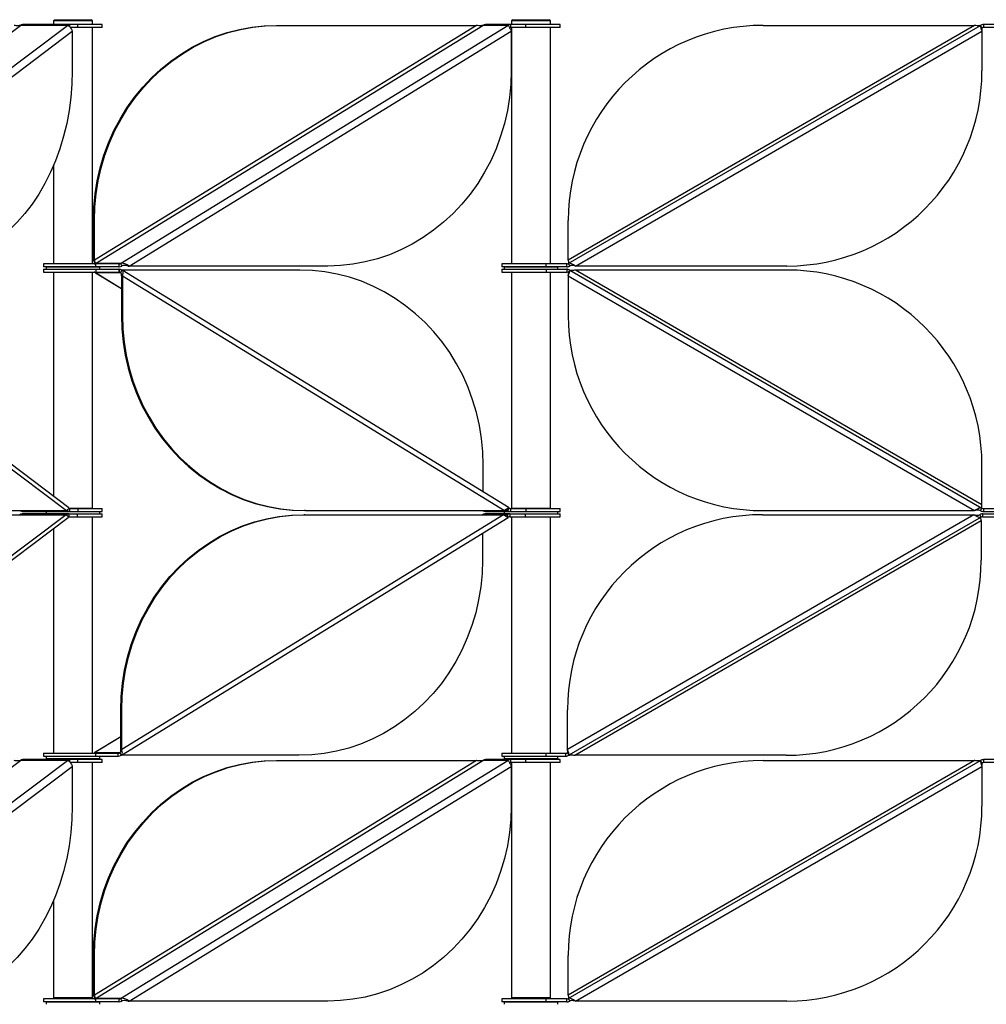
# Model space of a CAD drawing. Header units: millimetres. Extents: x 5 to 415, y 2 to 292.
# Tile 30 of 82: x 87 to 107, y 225 to 246. Entities that reach past the tile are written whole.
import ezdxf

# ---------------------------------------------------------------- set-up
doc = ezdxf.new("R2010")
doc.units = ezdxf.units.MM

msp = doc.modelspace()

# ---------------------------------------------------------------- linework, layer by layer
at = {"color": 7, "linetype": 'Continuous', "lineweight": 25}
for p, q in [((88.1085, 245.5571), (87.1445, 245.5571)), ((87.8015, 245.6571), (87.7765, 245.6321)), ((87.7765, 245.6321), (87.7765, 245.5571)), ((88.5765, 245.6321), (87.7765, 245.6321)), ((87.8015, 245.6571), (88.5515, 245.6571)), ((88.1085, 245.5571), (88.1085, 245.5127)), ((88.2764, 245.5571), (88.1085, 245.5571)), ((88.2764, 245.4971), (88.2764, 245.5571)), ((88.7765, 245.5571), (88.2764, 245.5571)), ((88.5765, 245.6321), (88.5515, 245.6571)), ((88.5765, 245.5571), (88.5765, 245.6321)), ((88.7765, 245.4971), (88.7765, 245.5571)), ((97.1556, 245.5571), (96.6426, 245.5571)), ((97.1556, 245.5571), (97.1556, 245.4971)), ((97.4652, 245.5571), (97.1556, 245.5571)), ((97.1987, 245.6571), (97.1737, 245.6321)), ((97.1737, 245.6321), (97.1737, 245.5571)), ((97.9737, 245.6321), (97.1737, 245.6321)), ((97.1987, 245.6571), (97.9487, 245.6571)), ((97.4652, 245.4971), (97.4652, 245.5571)), ((98.1737, 245.5571), (97.4652, 245.5571)), ((97.9737, 245.6321), (97.9487, 245.6571)), ((97.9737, 245.5571), (97.9737, 245.6321)), ((98.1737, 245.4971), (98.1737, 245.5571)), ((106.8558, 245.5571), (106.8558, 245.4971)), ((107.27, 245.5571), (106.8558, 245.5571)), ((80.9151, 240.8813), (87.0985, 245.541)), ((81.5824, 240.6577), (88.0626, 245.541)), ((81.7744, 240.6057), (88.1627, 245.4198)), ((88.0626, 245.541), (87.0985, 245.541)), ((88.2764, 245.4971), (88.1184, 245.4971)), ((88.1627, 245.4198), (88.1627, 244.6057)), ((88.7765, 245.4971), (88.2764, 245.4971)), ((88.5765, 240.6496), (88.5765, 245.4971)), ((96.453, 245.541), (88.6174, 240.727)), ((88.6379, 240.6577), (96.5863, 245.541)), ((89.1508, 240.6577), (97.0992, 245.541)), ((89.3328, 240.6057), (97.1684, 245.4198)), ((92.3557, 245.541), (92.3763, 245.541)), ((92.3763, 245.541), (96.453, 245.541)), ((97.0992, 245.541), (96.5863, 245.541)), ((97.4652, 245.4971), (97.1556, 245.4971)), ((97.1684, 245.4198), (97.1684, 244.6057)), ((97.1737, 245.4971), (97.1737, 240.6496)), ((98.1737, 245.4971), (97.4652, 245.4971)), ((97.9737, 240.6496), (97.9737, 245.4971)), ((98.3376, 240.6577), (106.7958, 245.541)), ((106.6758, 245.541), (98.3376, 240.727)), ((98.4876, 240.6057), (106.8258, 245.4198)), ((102.3376, 245.541), (106.6758, 245.541)), ((106.8258, 245.4891), (106.7958, 245.541)), ((106.8258, 245.4198), (106.8258, 244.6057)), ((107.27, 245.4971), (106.8558, 245.4971)), ((87.7765, 242.6619), (87.7765, 240.6496)), ((88.5969, 241.541), (88.6174, 241.541)), ((88.5969, 240.727), (88.5969, 241.541)), ((88.6174, 240.727), (88.6174, 241.541)), ((98.3376, 240.727), (98.3376, 241.541)), ((88.6174, 240.727), (88.5969, 240.727)), ((88.0944, 235.6452), (81.6374, 240.511)), ((87.5765, 240.6496), (87.5765, 240.5896)), ((88.6469, 240.6496), (87.5765, 240.6496)), ((88.6469, 240.5896), (87.5765, 240.5896)), ((87.5765, 240.5396), (87.5765, 240.4796)), ((87.5765, 240.5396), (88.6469, 240.5396)), ((87.6265, 240.5896), (87.6265, 240.5396)), ((87.6265, 240.5896), (87.9375, 240.5896)), ((87.8765, 240.5896), (87.8765, 240.5896)), ((87.9375, 240.5896), (88.7265, 240.5896)), ((88.4765, 240.5896), (88.4765, 240.5896)), ((89.1508, 240.6577), (88.6379, 240.6577)), ((88.6469, 240.5896), (88.6469, 240.6496)), ((89.1153, 240.6496), (88.6469, 240.6496)), ((89.1153, 240.5896), (88.6469, 240.5896)), ((88.6469, 240.5396), (88.6469, 240.4796)), ((88.6469, 240.5396), (89.114, 240.5396)), ((88.7265, 240.5396), (88.7265, 240.5896)), ((89.1192, 240.6496), (89.1192, 240.5896)), ((89.1192, 240.6496), (89.1226, 240.6496)), ((89.1192, 240.5896), (89.1226, 240.5896)), ((89.1192, 240.5396), (89.1192, 240.4796)), ((89.1226, 240.5396), (89.1192, 240.5396)), ((89.1226, 240.5896), (89.1226, 240.6496)), ((89.1226, 240.5396), (89.1226, 240.4796)), ((89.1508, 240.6577), (89.179, 240.6057)), ((89.179, 240.5235), (89.1508, 240.4716)), ((92.8351, 240.5235), (89.179, 240.5235)), ((97.1241, 235.6444), (89.1887, 240.5199)), ((89.3123, 240.6057), (89.3328, 240.6057)), ((93.4095, 240.6057), (89.3328, 240.6057)), ((96.9737, 240.6496), (96.9737, 240.5896)), ((97.8884, 240.6496), (96.9737, 240.6496)), ((97.8884, 240.5896), (96.9737, 240.5896)), ((96.9737, 240.5396), (96.9737, 240.4796)), ((96.9737, 240.5396), (97.8884, 240.5396)), ((97.0237, 240.5896), (97.0237, 240.5396)), ((97.0237, 240.5896), (97.1797, 240.5896)), ((97.1797, 240.5896), (98.1237, 240.5896)), ((97.2737, 240.5896), (97.2737, 240.5896)), ((97.8737, 240.5896), (97.8737, 240.5896)), ((97.8884, 240.5896), (97.8884, 240.6496)), ((98.3076, 240.6496), (97.8884, 240.6496)), ((98.3076, 240.5896), (97.8884, 240.5896)), ((97.8884, 240.5396), (97.8884, 240.4796)), ((97.8884, 240.5396), (98.3076, 240.5396)), ((98.1237, 240.5396), (98.1237, 240.5896)), ((98.3076, 240.5896), (98.3076, 240.6496)), ((98.3076, 240.5396), (98.3076, 240.4796)), ((98.3376, 240.6577), (98.3676, 240.6057)), ((98.3676, 240.5235), (98.3376, 240.4716)), ((98.3676, 240.5235), (106.8258, 235.6402)), ((102.8258, 240.6057), (98.4876, 240.6057)), ((106.8258, 235.7094), (98.4876, 240.5235)), ((102.8258, 240.5235), (98.4876, 240.5235)), ((81.6595, 240.4023), (88.0477, 235.5882)), ((87.5765, 240.4796), (88.6469, 240.4796)), ((87.7765, 240.4796), (87.7765, 235.8847)), ((88.5765, 235.6321), (88.5765, 240.4796)), ((88.6379, 240.4716), (89.1508, 240.4716)), ((88.6425, 240.4694), (88.6379, 240.4716)), ((88.6379, 240.4716), (89.1713, 240.1438)), ((88.6411, 240.4673), (89.1713, 240.1415)), ((88.6469, 240.4796), (89.114, 240.4796)), ((89.1226, 240.4796), (89.1192, 240.4796)), ((89.1508, 240.4716), (89.159, 240.4666)), ((89.1713, 240.4023), (89.1919, 240.4023)), ((89.1713, 240.4023), (89.1713, 239.5882)), ((89.1919, 240.4023), (97.0274, 235.5882)), ((89.1919, 240.4023), (89.1919, 239.5882)), ((96.9737, 240.4796), (97.8884, 240.4796)), ((97.1737, 240.4796), (97.1737, 235.6321)), ((97.8884, 240.4796), (98.3076, 240.4796)), ((97.9737, 235.6321), (97.9737, 240.4796)), ((98.3376, 240.4023), (106.6758, 235.5882)), ((98.3376, 240.4023), (98.3376, 239.5882)), ((89.1919, 239.5882), (89.1713, 239.5882)), ((96.5939, 235.9702), (96.5939, 236.5235)), ((106.8258, 235.7094), (106.8258, 236.5235)), ((81.6251, 230.5832), (88.082, 235.4491)), ((88.0354, 235.5061), (81.6472, 230.692)), ((84.7117, 235.5061), (88.0354, 235.5061)), ((84.724, 235.5882), (88.0477, 235.5882)), ((87.1322, 235.5222), (87.1387, 235.5222)), ((88.0897, 235.5222), (87.1387, 235.5222)), ((87.1445, 235.5721), (88.1085, 235.5721)), ((87.6265, 235.5721), (87.6265, 235.5222)), ((88.0502, 235.5061), (88.0421, 235.4999)), ((88.0621, 235.4792), (88.0502, 235.5061)), ((88.0544, 235.5944), (88.0626, 235.5882)), ((88.0626, 235.5882), (88.0575, 235.5963)), ((88.0626, 235.5882), (88.0745, 235.6151)), ((88.0897, 235.5222), (88.0962, 235.5222)), ((88.0962, 235.5222), (88.0962, 235.4622)), ((88.0962, 235.4622), (88.2637, 235.4622)), ((88.0976, 235.5222), (88.2637, 235.5222)), ((88.5287, 235.6321), (88.1073, 235.6321)), ((88.1085, 235.6321), (88.1085, 235.5721)), ((88.1085, 235.6321), (88.2764, 235.6321)), ((88.1085, 235.5721), (88.2764, 235.5721)), ((88.2637, 235.5222), (88.2637, 235.4622)), ((88.2637, 235.5222), (88.7765, 235.5222)), ((88.2637, 235.4622), (88.7765, 235.4622)), ((88.2764, 235.6321), (88.2764, 235.5721)), ((88.2764, 235.6321), (88.7765, 235.6321)), ((88.2764, 235.5721), (88.7765, 235.5721)), ((88.4765, 235.6321), (88.4765, 235.6321)), ((88.5765, 235.6321), (88.5287, 235.6321)), ((88.5765, 230.6147), (88.5765, 235.4622)), ((88.7265, 235.5222), (88.7265, 235.5721)), ((88.7765, 235.5721), (88.7765, 235.6321)), ((88.7765, 235.4622), (88.7765, 235.5222)), ((89.1736, 230.5744), (97.109, 235.4499)), ((97.0123, 235.5061), (89.1768, 230.692)), ((92.9356, 235.5061), (92.9151, 235.5061)), ((92.9507, 235.5882), (92.9302, 235.5882)), ((92.9356, 235.5061), (97.0123, 235.5061)), ((92.9507, 235.5882), (97.0274, 235.5882)), ((96.6275, 235.5222), (96.631, 235.5222)), ((97.137, 235.5222), (96.631, 235.5222)), ((96.6426, 235.5721), (97.1556, 235.5721)), ((97.0841, 235.5061), (97.0153, 235.5061)), ((97.0237, 235.5721), (97.0237, 235.5222)), ((97.0274, 235.5882), (97.0992, 235.5882)), ((97.0841, 235.5061), (97.0695, 235.4971)), ((97.1123, 235.4541), (97.0841, 235.5061)), ((97.0859, 235.5964), (97.0992, 235.5882)), ((97.0992, 235.5882), (97.1274, 235.6402)), ((97.137, 235.5222), (97.1405, 235.5222)), ((97.1405, 235.5222), (97.1405, 235.4622)), ((97.1405, 235.4622), (97.4526, 235.4622)), ((97.1425, 235.5222), (97.4526, 235.5222)), ((97.1556, 235.6321), (97.1556, 235.5721)), ((97.1556, 235.6321), (97.4652, 235.6321)), ((97.1556, 235.5721), (97.4652, 235.5721)), ((97.9259, 235.6321), (97.1737, 235.6321)), ((97.1737, 235.4622), (97.1737, 230.6147)), ((97.2737, 235.6321), (97.2737, 235.6321)), ((97.4526, 235.5222), (97.4526, 235.4622)), ((97.4526, 235.5222), (98.1737, 235.5222)), ((97.4526, 235.4622), (98.1737, 235.4622)), ((97.4652, 235.6321), (97.4652, 235.5721)), ((97.4652, 235.6321), (98.1737, 235.6321)), ((97.4652, 235.5721), (98.1737, 235.5721)), ((97.8737, 235.6321), (97.8737, 235.6321)), ((97.9737, 235.6321), (97.9259, 235.6321)), ((97.9737, 230.6147), (97.9737, 235.4622)), ((98.1237, 235.5222), (98.1237, 235.5721)), ((98.1737, 235.5721), (98.1737, 235.6321)), ((98.1737, 235.4622), (98.1737, 235.5222)), ((106.6598, 235.5061), (98.3215, 230.692)), ((106.8098, 235.4541), (98.3515, 230.5708)), ((102.3215, 235.5061), (106.6598, 235.5061)), ((102.3376, 235.5882), (106.6758, 235.5882)), ((106.8098, 235.4541), (106.7798, 235.5061)), ((106.7958, 235.5882), (106.8258, 235.6402)), ((106.8398, 235.5222), (106.8398, 235.4622)), ((106.8398, 235.5222), (107.259, 235.5222)), ((106.8398, 235.4622), (107.259, 235.4622)), ((106.8558, 235.6321), (106.8558, 235.5721)), ((106.8558, 235.6321), (107.27, 235.6321)), ((106.8558, 235.5721), (107.27, 235.5721)), ((98.4715, 230.5708), (106.8098, 235.3848)), ((106.8098, 235.3848), (106.8098, 234.5708)), ((87.7765, 235.2188), (87.7765, 230.6147)), ((96.5788, 235.1241), (96.5788, 234.5708)), ((89.1768, 231.5061), (89.1562, 231.5061)), ((89.1562, 230.692), (89.1562, 231.5061)), ((89.1768, 230.692), (89.1768, 231.5061)), ((98.3215, 230.692), (98.3215, 231.5061)), ((89.1562, 230.9505), (88.6228, 230.6227)), ((89.1562, 230.9527), (88.626, 230.627)), ((87.5765, 230.6147), (87.5765, 230.5547)), ((87.5765, 230.6147), (88.6388, 230.6147)), ((88.6228, 230.6227), (88.6272, 230.6251)), ((89.1357, 230.6227), (88.6228, 230.6227)), ((88.6388, 230.6147), (88.6388, 230.5547)), ((88.6388, 230.6147), (89.1075, 230.6147)), ((89.1075, 230.5547), (89.1075, 230.6147)), ((89.1476, 230.63), (89.1357, 230.6227)), ((89.1357, 230.6227), (89.1639, 230.5708)), ((89.1562, 230.692), (89.1768, 230.692)), ((96.9737, 230.6147), (96.9737, 230.5547)), ((96.9737, 230.6147), (97.8774, 230.6147)), ((97.8774, 230.6147), (97.8774, 230.5547)), ((97.8774, 230.6147), (98.2915, 230.6147)), ((98.2915, 230.5547), (98.2915, 230.6147)), ((98.3215, 230.6227), (98.3515, 230.5708)), ((80.9151, 225.8063), (87.0985, 230.466)), ((81.5824, 225.5827), (88.0626, 230.466)), ((88.0626, 230.466), (87.0985, 230.466)), ((88.1085, 230.4821), (87.1445, 230.4821)), ((87.5765, 230.5547), (88.6388, 230.5547)), ((87.6265, 230.5547), (87.6265, 230.5047)), ((87.6265, 230.5047), (88.5226, 230.5047)), ((87.8765, 230.5047), (87.8765, 230.4821)), ((88.1085, 230.4821), (88.1085, 230.4377)), ((88.2764, 230.4821), (88.1085, 230.4821)), ((88.2764, 230.4221), (88.1184, 230.4221)), ((88.2764, 230.4221), (88.2764, 230.4821)), ((88.7765, 230.4821), (88.2764, 230.4821)), ((88.7765, 230.4221), (88.2764, 230.4221)), ((88.4765, 230.4821), (88.4765, 230.5047)), ((88.5226, 230.5047), (88.7265, 230.5047)), ((88.5765, 225.5971), (88.5765, 230.4221)), ((96.453, 230.466), (88.6174, 225.652)), ((88.6379, 225.5827), (96.5863, 230.466)), ((88.6388, 230.5547), (89.1075, 230.5547)), ((88.7265, 230.5047), (88.7265, 230.5547)), ((88.7765, 230.4221), (88.7765, 230.4821)), ((89.1508, 225.5827), (97.0992, 230.466)), ((92.8199, 230.5708), (89.1639, 230.5708)), ((92.3557, 230.466), (92.3763, 230.466)), ((92.3763, 230.466), (96.453, 230.466)), ((97.0992, 230.466), (96.5863, 230.466)), ((97.1556, 230.4821), (96.6426, 230.4821)), ((96.9737, 230.5547), (97.8774, 230.5547)), ((97.0237, 230.5547), (97.0237, 230.5047)), ((97.0237, 230.5047), (97.7528, 230.5047)), ((97.1556, 230.4821), (97.1556, 230.4221)), ((97.4652, 230.4821), (97.1556, 230.4821)), ((97.4652, 230.4221), (97.1556, 230.4221)), ((97.1737, 230.4221), (97.1737, 225.5971)), ((97.2737, 230.5047), (97.2737, 230.4821)), ((97.4652, 230.4221), (97.4652, 230.4821)), ((98.1737, 230.4821), (97.4652, 230.4821)), ((98.1737, 230.4221), (97.4652, 230.4221)), ((97.7528, 230.5047), (98.1237, 230.5047)), ((97.8737, 230.4821), (97.8737, 230.5047)), ((97.8774, 230.5547), (98.2915, 230.5547)), ((97.9737, 225.5971), (97.9737, 230.4221)), ((98.1237, 230.5047), (98.1237, 230.5547)), ((98.1737, 230.4221), (98.1737, 230.4821)), ((98.3376, 225.5827), (106.7958, 230.466)), ((106.6758, 230.466), (98.3376, 225.652)), ((102.8098, 230.5708), (98.4715, 230.5708)), ((102.3376, 230.466), (106.6758, 230.466)), ((106.8258, 230.4141), (106.7958, 230.466)), ((106.8558, 230.4821), (106.8558, 230.4221)), ((107.27, 230.4821), (106.8558, 230.4821)), ((107.27, 230.4221), (106.8558, 230.4221)), ((81.7744, 225.5307), (88.1627, 230.3448)), ((88.1627, 230.3448), (88.1627, 229.5307)), ((89.3328, 225.5307), (97.1684, 230.3448)), ((97.1684, 230.3448), (97.1684, 229.5307)), ((98.4876, 225.5307), (106.8258, 230.3448)), ((106.8258, 230.3448), (106.8258, 229.5307)), ((87.7765, 227.5869), (87.7765, 225.5971)), ((88.5969, 226.466), (88.6174, 226.466)), ((88.5969, 225.652), (88.5969, 226.466)), ((88.6174, 225.652), (88.6174, 226.466)), ((98.3376, 225.652), (98.3376, 226.466)), ((87.5765, 225.5746), (87.5765, 225.5146)), ((88.6469, 225.5746), (87.5765, 225.5746)), ((88.4287, 225.5971), (87.7765, 225.5971)), ((87.8765, 225.5971), (87.8765, 225.5746)), ((88.5765, 225.5971), (88.4287, 225.5971)), ((88.4765, 225.5746), (88.4765, 225.5971)), ((88.6174, 225.652), (88.5969, 225.652)), ((89.1508, 225.5827), (88.6379, 225.5827)), ((88.6469, 225.5146), (88.6469, 225.5746)), ((89.1153, 225.5746), (88.6469, 225.5746)), ((89.1192, 225.5746), (89.1192, 225.5146)), ((89.1192, 225.5746), (89.1226, 225.5746)), ((89.1226, 225.5146), (89.1226, 225.5746)), ((89.1508, 225.5827), (89.179, 225.5307)), ((96.9737, 225.5746), (96.9737, 225.5146)), ((97.8884, 225.5746), (96.9737, 225.5746)), ((97.8258, 225.5971), (97.1737, 225.5971)), ((97.2737, 225.5971), (97.2737, 225.5746)), ((97.9737, 225.5971), (97.8258, 225.5971)), ((97.8737, 225.5746), (97.8737, 225.5971)), ((97.8884, 225.5146), (97.8884, 225.5746)), ((98.3076, 225.5746), (97.8884, 225.5746)), ((98.3076, 225.5146), (98.3076, 225.5746)), ((98.3376, 225.5827), (98.3676, 225.5307)), ((88.6469, 225.5146), (87.5765, 225.5146)), ((87.6265, 225.5146), (87.6265, 225.4646)), ((87.6265, 225.5146), (87.9375, 225.5146)), ((87.8765, 225.5146), (87.8765, 225.5146)), ((87.9375, 225.5146), (88.7265, 225.5146)), ((88.4765, 225.5146), (88.4765, 225.5146)), ((89.1153, 225.5146), (88.6469, 225.5146)), ((88.7265, 225.4646), (88.7265, 225.5146)), ((89.1192, 225.5146), (89.1226, 225.5146)), ((89.3123, 225.5307), (89.3328, 225.5307)), ((93.4095, 225.5307), (89.3328, 225.5307)), ((97.8884, 225.5146), (96.9737, 225.5146)), ((97.0237, 225.5146), (97.0237, 225.4646)), ((97.0237, 225.5146), (97.1797, 225.5146)), ((97.1797, 225.5146), (98.1237, 225.5146)), ((97.2737, 225.5146), (97.2737, 225.5146)), ((97.8737, 225.5146), (97.8737, 225.5146)), ((98.3076, 225.5146), (97.8884, 225.5146)), ((98.1237, 225.4646), (98.1237, 225.5146)), ((102.8258, 225.5307), (98.4876, 225.5307))]:
    msp.add_line(p, q, dxfattribs=at)
at = {"color": 7, "linetype": 'Continuous', "lineweight": 25, "flags": 128}
for points in [[(88.5969, 241.541), (88.6056, 241.814), (88.6319, 242.0857), (88.6755, 242.3549), (88.7363, 242.6202), (88.8139, 242.8806), (88.9081, 243.1346), (89.0183, 243.3813), (89.1441, 243.6194), (89.2849, 243.8478), (89.4399, 244.0654), (89.6086, 244.2712), (89.7901, 244.4644), (89.9836, 244.6439), (90.1881, 244.8089), (90.4027, 244.9587), (90.6264, 245.0926), (90.8582, 245.2099), (91.097, 245.3101), (91.3416, 245.3927), (91.591, 245.4574), (91.8439, 245.5038), (92.0992, 245.5317), (92.3557, 245.541)], [(88.6174, 241.541), (88.6261, 241.814), (88.6524, 242.0857), (88.696, 242.3549), (88.7568, 242.6202), (88.8344, 242.8806), (88.9286, 243.1346), (89.0388, 243.3813), (89.1646, 243.6194), (89.3054, 243.8478), (89.4605, 244.0654), (89.6291, 244.2712), (89.8106, 244.4644), (90.0041, 244.6439), (90.2086, 244.8089), (90.4232, 244.9587), (90.6469, 245.0926), (90.8787, 245.2099), (91.1175, 245.3101), (91.3621, 245.3927), (91.6115, 245.4574), (91.8644, 245.5038), (92.1197, 245.5317), (92.3763, 245.541)], [(88.1627, 244.6057), (88.1555, 244.3327), (88.1341, 244.061), (88.0986, 243.7919), (88.049, 243.5265), (87.9857, 243.2662), (87.9089, 243.0121), (87.8191, 242.7655), (87.7165, 242.5274), (87.6018, 242.299), (87.4753, 242.0814), (87.3378, 241.8755), (87.1898, 241.6824), (87.0321, 241.5029), (86.8654, 241.3378), (86.6904, 241.188), (86.508, 241.0542), (86.319, 240.9369), (86.1244, 240.8367), (85.9249, 240.754), (85.7216, 240.6894), (85.5154, 240.643), (85.3072, 240.615), (85.0981, 240.6057)], [(97.1684, 244.6057), (97.1596, 244.3327), (97.1334, 244.061), (97.0898, 243.7919), (97.029, 243.5265), (96.9514, 243.2662), (96.8572, 243.0121), (96.747, 242.7655), (96.6212, 242.5274), (96.4804, 242.299), (96.3253, 242.0814), (96.1567, 241.8755), (95.9752, 241.6824), (95.7817, 241.5029), (95.5772, 241.3378), (95.3626, 241.188), (95.1389, 241.0542), (94.9071, 240.9369), (94.6683, 240.8367), (94.4237, 240.754), (94.1743, 240.6894), (93.9214, 240.643), (93.666, 240.615), (93.4095, 240.6057)], [(96.5939, 236.5235), (96.5852, 236.7965), (96.5589, 237.0682), (96.5153, 237.3373), (96.4545, 237.6027), (96.3769, 237.863), (96.2827, 238.1171), (96.1725, 238.3638), (96.0467, 238.6019), (95.9059, 238.8302), (95.7509, 239.0479), (95.5822, 239.2537), (95.4007, 239.4469), (95.2072, 239.6264), (95.0027, 239.7914), (94.7881, 239.9412), (94.5644, 240.0751), (94.3326, 240.1924), (94.0938, 240.2926), (93.8492, 240.3752), (93.5998, 240.4399), (93.3469, 240.4863), (93.0916, 240.5142), (92.8351, 240.5235)], [(89.1713, 239.5882), (89.1801, 239.3152), (89.2064, 239.0435), (89.25, 238.7744), (89.3107, 238.509), (89.3884, 238.2487), (89.4825, 237.9946), (89.5928, 237.7479), (89.7186, 237.5099), (89.8593, 237.2815), (90.0144, 237.0638), (90.1831, 236.858), (90.3646, 236.6648), (90.558, 236.4853), (90.7625, 236.3203), (90.9772, 236.1705), (91.2009, 236.0367), (91.4327, 235.9193), (91.6714, 235.8191), (91.9161, 235.7365), (92.1654, 235.6719), (92.4184, 235.6254), (92.6737, 235.5975), (92.9302, 235.5882)], [(89.1919, 239.5882), (89.2006, 239.3152), (89.2269, 239.0435), (89.2705, 238.7744), (89.3312, 238.509), (89.4089, 238.2487), (89.5031, 237.9946), (89.6133, 237.7479), (89.7391, 237.5099), (89.8798, 237.2815), (90.0349, 237.0638), (90.2036, 236.858), (90.3851, 236.6648), (90.5786, 236.4853), (90.7831, 236.3203), (90.9977, 236.1705), (91.2214, 236.0367), (91.4532, 235.9193), (91.692, 235.8191), (91.9366, 235.7365), (92.186, 235.6719), (92.4389, 235.6254), (92.6942, 235.5975), (92.9507, 235.5882)], [(89.1562, 231.5061), (89.165, 231.7791), (89.1912, 232.0507), (89.2349, 232.3199), (89.2956, 232.5853), (89.3733, 232.8456), (89.4674, 233.0997), (89.5777, 233.3463), (89.7035, 233.5844), (89.8442, 233.8128), (89.9993, 234.0304), (90.168, 234.2363), (90.3495, 234.4294), (90.5429, 234.6089), (90.7474, 234.774), (90.9621, 234.9238), (91.1858, 235.0576), (91.4176, 235.1749), (91.6563, 235.2751), (91.901, 235.3578), (92.1503, 235.4224), (92.4033, 235.4688), (92.6586, 235.4968), (92.9151, 235.5061)], [(89.1768, 231.5061), (89.1855, 231.7791), (89.2118, 232.0507), (89.2554, 232.3199), (89.3161, 232.5853), (89.3938, 232.8456), (89.4879, 233.0997), (89.5982, 233.3463), (89.724, 233.5844), (89.8647, 233.8128), (90.0198, 234.0304), (90.1885, 234.2363), (90.37, 234.4294), (90.5634, 234.6089), (90.768, 234.774), (90.9826, 234.9238), (91.2063, 235.0576), (91.4381, 235.1749), (91.6769, 235.2751), (91.9215, 235.3578), (92.1709, 235.4224), (92.4238, 235.4688), (92.6791, 235.4968), (92.9356, 235.5061)], [(96.5788, 234.5708), (96.5701, 234.2978), (96.5438, 234.0261), (96.5002, 233.7569), (96.4394, 233.4916), (96.3618, 233.2312), (96.2676, 232.9772), (96.1574, 232.7305), (96.0316, 232.4924), (95.8908, 232.264), (95.7357, 232.0464), (95.5671, 231.8405), (95.3856, 231.6474), (95.1921, 231.4679), (94.9876, 231.3029), (94.773, 231.1531), (94.5493, 231.0192), (94.3175, 230.9019), (94.0787, 230.8017), (93.8341, 230.7191), (93.5847, 230.6544), (93.3318, 230.608), (93.0765, 230.5801), (92.8199, 230.5708)], [(88.5969, 226.466), (88.6056, 226.739), (88.6319, 227.0107), (88.6755, 227.2799), (88.7363, 227.5452), (88.8139, 227.8056), (88.9081, 228.0596), (89.0183, 228.3063), (89.1441, 228.5444), (89.2849, 228.7728), (89.4399, 228.9904), (89.6086, 229.1962), (89.7901, 229.3894), (89.9836, 229.5689), (90.1881, 229.7339), (90.4027, 229.8837), (90.6264, 230.0176), (90.8582, 230.1349), (91.097, 230.2351), (91.3416, 230.3177), (91.591, 230.3824), (91.8439, 230.4288), (92.0992, 230.4567), (92.3557, 230.466)], [(88.6174, 226.466), (88.6261, 226.739), (88.6524, 227.0107), (88.696, 227.2799), (88.7568, 227.5452), (88.8344, 227.8056), (88.9286, 228.0596), (89.0388, 228.3063), (89.1646, 228.5444), (89.3054, 228.7728), (89.4605, 228.9904), (89.6291, 229.1962), (89.8106, 229.3894), (90.0041, 229.5689), (90.2086, 229.7339), (90.4232, 229.8837), (90.6469, 230.0176), (90.8787, 230.1349), (91.1175, 230.2351), (91.3621, 230.3177), (91.6115, 230.3824), (91.8644, 230.4288), (92.1197, 230.4567), (92.3763, 230.466)], [(88.1627, 229.5307), (88.1555, 229.2577), (88.1341, 228.986), (88.0986, 228.7169), (88.049, 228.4515), (87.9857, 228.1912), (87.9089, 227.9371), (87.8191, 227.6905), (87.7165, 227.4524), (87.6018, 227.224), (87.4753, 227.0064), (87.3378, 226.8005), (87.1898, 226.6074), (87.0321, 226.4279), (86.8654, 226.2628), (86.6904, 226.113), (86.508, 225.9792), (86.319, 225.8619), (86.1244, 225.7617), (85.9249, 225.679), (85.7216, 225.6144), (85.5154, 225.568), (85.3072, 225.54), (85.0981, 225.5307)], [(97.1684, 229.5307), (97.1596, 229.2577), (97.1334, 228.986), (97.0898, 228.7169), (97.029, 228.4515), (96.9514, 228.1912), (96.8572, 227.9371), (96.747, 227.6905), (96.6212, 227.4524), (96.4804, 227.224), (96.3253, 227.0064), (96.1567, 226.8005), (95.9752, 226.6074), (95.7817, 226.4279), (95.5772, 226.2628), (95.3626, 226.113), (95.1389, 225.9792), (94.9071, 225.8619), (94.6683, 225.7617), (94.4237, 225.679), (94.1743, 225.6144), (93.9214, 225.568), (93.666, 225.54), (93.4095, 225.5307)]]:
    msp.add_lwpolyline(points, dxfattribs=at)
at = {"color": 7, "linetype": 'Continuous', "lineweight": 25}
for centre, radius, start, end in [((87.1454, 245.4808), 0.0763, 90.65935, 127.89406), ((88.1094, 245.4808), 0.0763, 90.65935, 127.89406), ((96.6428, 245.4495), 0.1076, 90.10785, 121.72185), ((97.1558, 245.4495), 0.1076, 90.10785, 121.72185), ((106.8558, 245.4371), 0.12, 90, 120), ((97.1556, 245.4437), 0.0534, 90.04307, 112.09917), ((102.3376, 241.541), 4, 90, 180), ((106.8558, 245.4371), 0.06, 90, 120), ((102.8258, 244.6057), 4, 270, 0), ((88.6096, 240.7034), 0.0538, 270.10785, 301.72185), ((89.1225, 240.7034), 0.0538, 270.10785, 301.72185), ((89.1224, 240.6973), 0.1076, 270.10785, 301.72185), ((89.1224, 240.432), 0.1076, 58.27815, 89.89215), ((98.3076, 240.7096), 0.06, 270, 300), ((98.3076, 240.7096), 0.12, 270, 300), ((98.3076, 240.4196), 0.12, 60, 90), ((102.8258, 236.5235), 4, 0, 90), ((88.6096, 240.4258), 0.0538, 58.27815, 89.89215), ((89.1225, 240.4258), 0.0538, 58.27815, 89.89215), ((98.3076, 240.4196), 0.06, 60, 90), ((102.3376, 239.5882), 4, 180, 270), ((87.1331, 235.4459), 0.0763, 90.65935, 127.89406), ((87.1454, 235.6484), 0.0763, 232.10594, 269.34065), ((88.0971, 235.4459), 0.0763, 90.65935, 127.89406), ((88.1094, 235.6484), 0.0763, 232.10594, 269.34065), ((88.0966, 235.424), 0.0381, 90.65935, 127.89406), ((88.109, 235.6702), 0.0381, 232.10594, 269.34065), ((96.6277, 235.4145), 0.1076, 90.10785, 121.72185), ((96.6428, 235.6797), 0.1076, 238.27815, 269.89215), ((97.1407, 235.4145), 0.1076, 90.10785, 121.72185), ((97.1558, 235.6797), 0.1076, 238.27815, 269.89215), ((97.1406, 235.4084), 0.0538, 90.10785, 121.72185), ((97.1557, 235.6859), 0.0538, 238.27815, 269.89215), ((102.3215, 231.5061), 4, 90, 180), ((106.8398, 235.4022), 0.12, 90, 120), ((106.8558, 235.6921), 0.12, 240, 270), ((106.8398, 235.4022), 0.06, 90, 120), ((106.8558, 235.6921), 0.06, 240, 270), ((102.8098, 234.5708), 4, 270, 0), ((88.5945, 230.6685), 0.0538, 270.10785, 301.72185), ((89.1074, 230.6685), 0.0538, 270.10785, 301.72185), ((98.2915, 230.6747), 0.06, 270, 300), ((87.1454, 230.4058), 0.0763, 90.65935, 127.89406), ((88.1094, 230.4058), 0.0763, 90.65935, 127.89406), ((89.1073, 230.6623), 0.1076, 270.10785, 301.72185), ((96.6428, 230.3745), 0.1076, 90.10785, 121.72185), ((97.1558, 230.3745), 0.1076, 90.10785, 121.72185), ((97.1556, 230.3687), 0.0534, 90.04307, 112.09917), ((98.2915, 230.6747), 0.12, 270, 300), ((102.3376, 226.466), 4, 90, 180), ((106.8558, 230.3621), 0.12, 90, 120), ((106.8558, 230.3621), 0.06, 90, 120), ((102.8258, 229.5307), 4, 270, 0), ((88.6096, 225.6284), 0.0538, 270.10785, 301.72185), ((89.1225, 225.6284), 0.0538, 270.10785, 301.72185), ((98.3076, 225.6346), 0.06, 270, 300), ((89.1224, 225.6223), 0.1076, 270.10785, 301.72185), ((98.3076, 225.6346), 0.12, 270, 300)]:
    msp.add_arc(centre, radius, start, end, dxfattribs=at)
for points, knots in [([(87.0985, 245.541), (87.0841, 245.5368), (87.0553, 245.5283), (87.0101, 245.5309), (86.982, 245.5371), (86.9694, 245.5407), (86.968, 245.541)], [0, 0, 0, 0, 0.3201967, 0.6410914, 0.961986, 1, 1, 1, 1]), ([(88.0626, 245.541), (88.0702, 245.5386), (88.0856, 245.5337), (88.1121, 245.5114), (88.1366, 245.4805), (88.1538, 245.4481), (88.1603, 245.4274), (88.1627, 245.4198)], [0, 0, 0, 0, 0.21829734, 0.43660611, 0.65491491, 0.8732236, 1, 1, 1, 1]), ([(96.5863, 245.541), (96.5731, 245.5368), (96.5467, 245.5283), (96.5014, 245.5309), (96.47, 245.5371), (96.4546, 245.5407), (96.453, 245.541)], [0, 0, 0, 0, 0.3201967, 0.6410914, 0.961986, 1, 1, 1, 1]), ([(97.0992, 245.541), (97.1025, 245.5386), (97.109, 245.5337), (97.1254, 245.5114), (97.1432, 245.4805), (97.1583, 245.4481), (97.1657, 245.4274), (97.1684, 245.4198)], [0, 0, 0, 0, 0.21829734, 0.43660611, 0.65491491, 0.8732236, 1, 1, 1, 1]), ([(106.7958, 245.541), (106.7855, 245.5368), (106.7647, 245.5283), (106.7248, 245.5309), (106.6939, 245.5371), (106.6776, 245.5407), (106.6758, 245.541)], [0, 0, 0, 0, 0.32019668, 0.6410914, 0.96198601, 1, 1, 1, 1]), ([(106.7958, 245.541), (106.7943, 245.5386), (106.7913, 245.5337), (106.7955, 245.5114), (106.8046, 245.4805), (106.8158, 245.4481), (106.8231, 245.4274), (106.8258, 245.4198)], [0, 0, 0, 0, 0.2182973, 0.4366061, 0.6549149, 0.8732236, 1, 1, 1, 1]), ([(106.8258, 245.4891), (106.8239, 245.4871), (106.8201, 245.4831), (106.8191, 245.469), (106.8207, 245.4503), (106.8236, 245.4329), (106.8253, 245.4226), (106.8258, 245.4198)], [0, 0, 0, 0, 0.2289275, 0.457855, 0.686699, 0.9155428, 1, 1, 1, 1]), ([(88.5969, 240.727), (88.6017, 240.7137), (88.6108, 240.6888), (88.6221, 240.6677), (88.6274, 240.6579)], [0, 0, 0, 0, 0.53343598, 1, 1, 1, 1]), ([(88.6174, 240.727), (88.6189, 240.7194), (88.6218, 240.7043), (88.6282, 240.684), (88.634, 240.6683), (88.6371, 240.6604), (88.6377, 240.6583), (88.6379, 240.6577)], [0, 0, 0, 0, 0.2289275, 0.457855, 0.686699, 0.9155428, 1, 1, 1, 1]), ([(98.3376, 240.727), (98.3389, 240.7194), (98.3415, 240.7043), (98.3441, 240.684), (98.344, 240.6683), (98.3413, 240.6604), (98.3384, 240.6583), (98.3376, 240.6577)], [0, 0, 0, 0, 0.2289275, 0.457855, 0.686699, 0.9155428, 1, 1, 1, 1]), ([(89.3328, 240.6057), (89.3181, 240.6148), (89.2885, 240.6331), (89.2402, 240.6543), (89.192, 240.666), (89.1649, 240.6605), (89.1508, 240.6577)], [0, 0, 0, 0, 0.2453754, 0.4909149, 0.7364551, 1, 1, 1, 1]), ([(89.3123, 240.6057), (89.298, 240.6089), (89.2695, 240.6152), (89.2241, 240.6182), (89.1945, 240.6124), (89.1805, 240.6063), (89.179, 240.6057)], [0, 0, 0, 0, 0.3201967, 0.6410914, 0.961986, 1, 1, 1, 1]), ([(89.1919, 240.4023), (89.1958, 240.4154), (89.2036, 240.4417), (89.2073, 240.477), (89.2032, 240.5043), (89.1927, 240.5193), (89.1827, 240.5224), (89.179, 240.5235)], [0, 0, 0, 0, 0.2182973, 0.4366061, 0.6549149, 0.8732236, 1, 1, 1, 1]), ([(98.4876, 240.6057), (98.4725, 240.6148), (98.4424, 240.6331), (98.4007, 240.6543), (98.3637, 240.666), (98.3465, 240.6605), (98.3376, 240.6577)], [0, 0, 0, 0, 0.2453754, 0.4909149, 0.7364551, 1, 1, 1, 1]), ([(98.3376, 240.4023), (98.3423, 240.4154), (98.3516, 240.4417), (98.3633, 240.477), (98.3703, 240.5043), (98.3714, 240.5193), (98.3686, 240.5224), (98.3676, 240.5235)], [0, 0, 0, 0, 0.2182973, 0.4366061, 0.6549149, 0.8732236, 1, 1, 1, 1]), ([(98.4876, 240.6057), (98.473, 240.6089), (98.4436, 240.6152), (98.4035, 240.6182), (98.3796, 240.6124), (98.3687, 240.6063), (98.3676, 240.6057)], [0, 0, 0, 0, 0.3201967, 0.6410914, 0.961986, 1, 1, 1, 1]), ([(98.4876, 240.5235), (98.473, 240.5203), (98.4436, 240.514), (98.4035, 240.511), (98.3796, 240.5169), (98.3687, 240.5229), (98.3676, 240.5235)], [0, 0, 0, 0, 0.3201967, 0.6410914, 0.961986, 1, 1, 1, 1]), ([(89.1713, 240.4023), (89.1723, 240.4098), (89.1742, 240.4249), (89.1726, 240.4452), (89.1667, 240.4609), (89.1586, 240.4688), (89.1525, 240.471), (89.1508, 240.4716)], [0, 0, 0, 0, 0.2289275, 0.457855, 0.686699, 0.9155428, 1, 1, 1, 1]), ([(98.3376, 240.4023), (98.3389, 240.4098), (98.3415, 240.4249), (98.3441, 240.4452), (98.344, 240.4609), (98.3413, 240.4688), (98.3384, 240.471), (98.3376, 240.4716)], [0, 0, 0, 0, 0.2289275, 0.457855, 0.686699, 0.9155428, 1, 1, 1, 1]), ([(106.8258, 235.6402), (106.8239, 235.6421), (106.8201, 235.6461), (106.8191, 235.6602), (106.8207, 235.6789), (106.8236, 235.6964), (106.8253, 235.7067), (106.8258, 235.7094)], [0, 0, 0, 0, 0.2289275, 0.457855, 0.686699, 0.9155428, 1, 1, 1, 1]), ([(88.0354, 235.5061), (88.0459, 235.4969), (88.0669, 235.4785), (88.0808, 235.4585), (88.0849, 235.4476), (88.0819, 235.4493), (88.0818, 235.4494)], [0, 0, 0, 0, 0.32840438, 0.65702843, 0.98565349, 1, 1, 1, 1]), ([(88.045, 235.4983), (88.047, 235.4996), (88.0494, 235.5011), (88.0501, 235.5054), (88.0502, 235.5061)], [0, 0, 0, 0, 0.8500261, 1, 1, 1, 1]), ([(88.0942, 235.645), (88.0944, 235.6429), (88.0949, 235.6386), (88.0802, 235.6167), (88.0588, 235.5979), (88.0477, 235.5882)], [0, 0, 0, 0, 0.3186856, 0.6472949, 1, 1, 1, 1]), ([(97.0123, 235.5061), (97.0259, 235.4969), (97.0531, 235.4787), (97.0829, 235.4578), (97.1017, 235.4468), (97.106, 235.4506), (97.1077, 235.452)], [0, 0, 0, 0, 0.2770697, 0.5543248, 0.8315807, 1, 1, 1, 1]), ([(97.0223, 235.4994), (97.0249, 235.4988), (97.0404, 235.4952), (97.0614, 235.4938), (97.0771, 235.4994), (97.0834, 235.5054), (97.0841, 235.5061)], [0, 0, 0, 0, 0.0866623, 0.5177947, 0.948927, 1, 1, 1, 1]), ([(97.123, 235.6425), (97.1215, 235.6438), (97.1175, 235.6476), (97.0999, 235.6377), (97.0701, 235.617), (97.042, 235.598), (97.0274, 235.5882)], [0, 0, 0, 0, 0.1477526, 0.4250566, 0.7023614, 1, 1, 1, 1]), ([(97.0918, 235.5918), (97.0876, 235.5944), (97.077, 235.6011), (97.058, 235.5994), (97.0412, 235.5956), (97.0371, 235.5947)], [0, 0, 0, 0, 0.3268489, 0.8357856, 1, 1, 1, 1]), ([(106.6598, 235.5061), (106.6748, 235.497), (106.705, 235.4787), (106.7467, 235.4575), (106.7836, 235.4458), (106.8008, 235.4513), (106.8098, 235.4541)], [0, 0, 0, 0, 0.2453754, 0.4909149, 0.7364551, 1, 1, 1, 1]), ([(106.6598, 235.5061), (106.6744, 235.5029), (106.7037, 235.4966), (106.7439, 235.4936), (106.7678, 235.4994), (106.7786, 235.5054), (106.7798, 235.5061)], [0, 0, 0, 0, 0.3201967, 0.6410914, 0.961986, 1, 1, 1, 1]), ([(106.8258, 235.6402), (106.8176, 235.6429), (106.8011, 235.6484), (106.7657, 235.638), (106.7233, 235.6169), (106.692, 235.598), (106.6758, 235.5882)], [0, 0, 0, 0, 0.2453754, 0.4909149, 0.7364551, 1, 1, 1, 1]), ([(106.7958, 235.5882), (106.7855, 235.5924), (106.7647, 235.601), (106.7248, 235.5983), (106.6939, 235.5921), (106.6776, 235.5886), (106.6758, 235.5882)], [0, 0, 0, 0, 0.3201967, 0.6410914, 0.961986, 1, 1, 1, 1]), ([(106.8098, 235.3848), (106.8084, 235.3924), (106.8058, 235.4075), (106.8033, 235.4278), (106.8034, 235.4435), (106.806, 235.4514), (106.809, 235.4535), (106.8098, 235.4541)], [0, 0, 0, 0, 0.2289275, 0.457855, 0.686699, 0.9155428, 1, 1, 1, 1]), ([(89.1417, 230.6264), (89.1437, 230.6274), (89.15, 230.6306), (89.1558, 230.6429), (89.159, 230.6614), (89.1582, 230.6789), (89.1566, 230.6892), (89.1562, 230.692)], [0, 0, 0, 0, 0.1291888, 0.3877282, 0.6461733, 0.9046182, 1, 1, 1, 1]), ([(89.1727, 230.5759), (89.1755, 230.5772), (89.1842, 230.5812), (89.1906, 230.6007), (89.1915, 230.6313), (89.1856, 230.6637), (89.1791, 230.6844), (89.1768, 230.692)], [0, 0, 0, 0, 0.1171635, 0.3637163, 0.6102691, 0.8568217, 1, 1, 1, 1]), ([(98.3515, 230.5708), (98.353, 230.5732), (98.356, 230.5781), (98.3519, 230.6004), (98.3427, 230.6313), (98.3316, 230.6637), (98.3242, 230.6844), (98.3215, 230.692)], [0, 0, 0, 0, 0.2182973, 0.4366061, 0.6549149, 0.8732236, 1, 1, 1, 1]), ([(98.3215, 230.6227), (98.3234, 230.6247), (98.3273, 230.6286), (98.3283, 230.6428), (98.3266, 230.6615), (98.3238, 230.6789), (98.322, 230.6892), (98.3215, 230.692)], [0, 0, 0, 0, 0.2289275, 0.457855, 0.686699, 0.9155428, 1, 1, 1, 1]), ([(87.0985, 230.466), (87.0841, 230.4618), (87.0553, 230.4533), (87.0101, 230.4559), (86.982, 230.4621), (86.9694, 230.4657), (86.968, 230.466)], [0, 0, 0, 0, 0.3201967, 0.6410914, 0.961986, 1, 1, 1, 1]), ([(88.0626, 230.466), (88.0702, 230.4636), (88.0856, 230.4587), (88.1121, 230.4364), (88.1366, 230.4055), (88.1538, 230.3731), (88.1603, 230.3524), (88.1627, 230.3448)], [0, 0, 0, 0, 0.2182973, 0.4366061, 0.6549149, 0.8732236, 1, 1, 1, 1]), ([(96.5863, 230.466), (96.5731, 230.4618), (96.5467, 230.4533), (96.5014, 230.4559), (96.47, 230.4621), (96.4546, 230.4657), (96.453, 230.466)], [0, 0, 0, 0, 0.3201967, 0.6410914, 0.961986, 1, 1, 1, 1]), ([(97.0992, 230.466), (97.1025, 230.4636), (97.109, 230.4587), (97.1254, 230.4364), (97.1432, 230.4055), (97.1583, 230.3731), (97.1657, 230.3524), (97.1684, 230.3448)], [0, 0, 0, 0, 0.2182973, 0.4366061, 0.6549149, 0.8732236, 1, 1, 1, 1]), ([(98.3515, 230.5708), (98.3619, 230.575), (98.3826, 230.5835), (98.4226, 230.5809), (98.4535, 230.5747), (98.4698, 230.5711), (98.4715, 230.5708)], [0, 0, 0, 0, 0.3201967, 0.6410914, 0.961986, 1, 1, 1, 1]), ([(106.7958, 230.466), (106.7855, 230.4618), (106.7647, 230.4533), (106.7248, 230.4559), (106.6939, 230.4621), (106.6776, 230.4657), (106.6758, 230.466)], [0, 0, 0, 0, 0.3201967, 0.6410914, 0.961986, 1, 1, 1, 1]), ([(106.7958, 230.466), (106.7943, 230.4636), (106.7913, 230.4587), (106.7955, 230.4364), (106.8046, 230.4055), (106.8158, 230.3731), (106.8231, 230.3524), (106.8258, 230.3448)], [0, 0, 0, 0, 0.2182973, 0.4366061, 0.6549149, 0.8732236, 1, 1, 1, 1]), ([(106.8258, 230.4141), (106.8239, 230.4121), (106.8201, 230.4081), (106.8191, 230.394), (106.8207, 230.3753), (106.8236, 230.3579), (106.8253, 230.3476), (106.8258, 230.3448)], [0, 0, 0, 0, 0.2289275, 0.457855, 0.686699, 0.9155428, 1, 1, 1, 1]), ([(88.5969, 225.652), (88.6017, 225.6387), (88.6108, 225.6138), (88.6221, 225.5927), (88.6274, 225.5829)], [0, 0, 0, 0, 0.533436, 1, 1, 1, 1]), ([(88.6174, 225.652), (88.6189, 225.6444), (88.6218, 225.6293), (88.6282, 225.609), (88.634, 225.5933), (88.6371, 225.5854), (88.6377, 225.5833), (88.6379, 225.5827)], [0, 0, 0, 0, 0.2289275, 0.457855, 0.686699, 0.9155428, 1, 1, 1, 1]), ([(89.3328, 225.5307), (89.3181, 225.5398), (89.2885, 225.5581), (89.2402, 225.5793), (89.192, 225.591), (89.1649, 225.5855), (89.1508, 225.5827)], [0, 0, 0, 0, 0.2453754, 0.4909149, 0.7364551, 1, 1, 1, 1]), ([(98.3376, 225.652), (98.3389, 225.6444), (98.3415, 225.6293), (98.3441, 225.609), (98.344, 225.5933), (98.3413, 225.5854), (98.3384, 225.5833), (98.3376, 225.5827)], [0, 0, 0, 0, 0.2289275, 0.457855, 0.686699, 0.9155428, 1, 1, 1, 1]), ([(98.4876, 225.5307), (98.4725, 225.5398), (98.4424, 225.5581), (98.4007, 225.5793), (98.3637, 225.591), (98.3465, 225.5855), (98.3376, 225.5827)], [0, 0, 0, 0, 0.2453754, 0.4909149, 0.7364551, 1, 1, 1, 1]), ([(89.3123, 225.5307), (89.298, 225.5339), (89.2695, 225.5402), (89.2241, 225.5432), (89.1945, 225.5374), (89.1805, 225.5313), (89.179, 225.5307)], [0, 0, 0, 0, 0.3201967, 0.6410914, 0.961986, 1, 1, 1, 1]), ([(98.4876, 225.5307), (98.473, 225.5339), (98.4436, 225.5402), (98.4035, 225.5432), (98.3796, 225.5374), (98.3687, 225.5313), (98.3676, 225.5307)], [0, 0, 0, 0, 0.3201967, 0.6410914, 0.961986, 1, 1, 1, 1])]:
    msp.add_open_spline(points, degree=3, knots=knots, dxfattribs=at)

doc.saveas('drawing.dxf')
